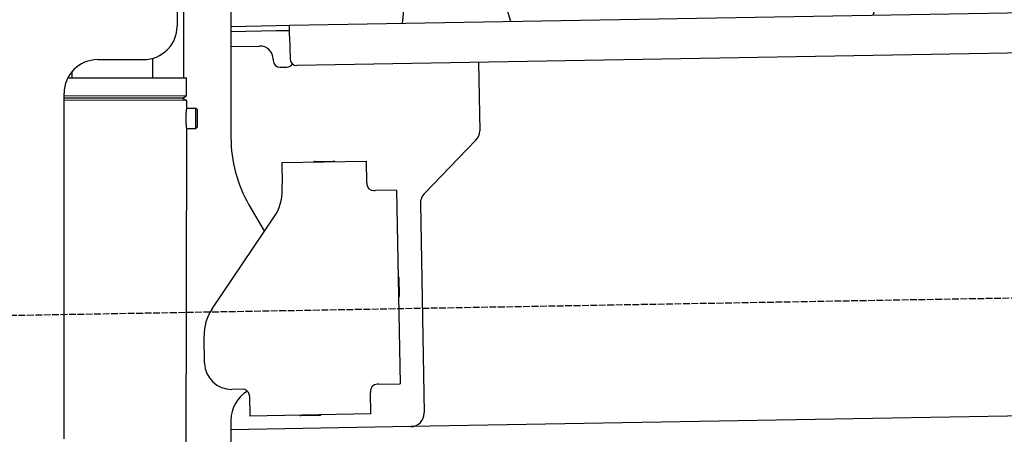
# Model space of a CAD drawing. Extents: x 562 to 7231, y 5767 to 12026.
# Tile 63 of 73: x 4451 to 5182, y 9879 to 10187. Entities that reach past the tile are written whole.
import ezdxf

# ---------------------------------------------------------------- set-up
doc = ezdxf.new("R2010")
doc.units = 0
doc.linetypes.add('GEN3', pattern=[6.25, 5, -1.25])
doc.layers.get('0').update_dxf_attribs({"linetype": 'CONTINUOUS'})
doc.layers.add('3', color=6, linetype='GEN3')
doc.layers.add('CAR', color=10, linetype='CONTINUOUS')

msp = doc.modelspace()

# ---------------------------------------------------------------- linework, layer by layer
for p, q in [((4567.567, 10220.979), (4567.567, 10182.479)), ((4572.567, 10143.897), (4572.567, 10222.479)), ((4607.567, 10221.479), (4607.567, 10099.537)), ((4651.048, 10183.011), (6015.84, 10206.834)), ((4607.567, 10182.252), (4641.049, 10182.837)), ((4641.119, 10178.837), (4607.567, 10178.252)), ((4641.049, 10182.837), (4651.048, 10183.011)), ((4651.117, 10179.012), (4641.119, 10178.837)), ((4651.187, 10175.012), (4651.048, 10183.011)), ((6011.364, 10176.751), (4656.57, 10153.103)), ((4651.187, 10175.012), (4651.484, 10158.015)), ((4607.567, 10167.25), (4628.813, 10167.621)), ((4508.567, 10157.479), (4542.567, 10157.479)), ((4549.567, 10143.933), (4549.589, 10158.486)), ((4638.986, 10157.797), (4639.003, 10156.797)), ((4791.55, 10155.459), (4792.437, 10104.609)), ((4489.567, 10144.025), (4489.574, 10148.736)), ((4644.09, 10151.885), (4649.089, 10151.972)), ((4486.395, 10144.03), (4574.567, 10143.894)), ((4574.546, 10130.626), (4574.567, 10143.894)), ((4483.567, 9875.479), (4483.567, 10132.479)), ((4483.567, 9875.479), (4483.567, 10132.479)), ((4483.567, 10130.767), (4574.546, 10130.626)), ((4483.567, 10129.035), (4571.543, 10128.899)), ((4571.543, 10128.899), (4483.567, 10129.035)), ((4574.541, 10127.162), (4483.567, 10127.303)), ((4571.543, 10128.899), (4574.546, 10130.626)), ((4571.543, 10128.899), (4574.541, 10127.162)), ((4572.567, 10128.306), (4572.567, 10129.488)), ((4574.541, 10127.162), (4574.532, 10121.394)), ((4574.532, 10121.394), (4581.532, 10121.383)), ((4581.509, 10106.384), (4581.532, 10121.383)), ((4582.53, 10120.382), (4581.532, 10121.383)), ((4582.53, 10120.382), (4582.51, 10107.382)), ((4574.509, 10106.394), (4571.788, 8191.896)), ((4574.509, 10106.394), (4581.509, 10106.384)), ((4582.51, 10107.382), (4581.509, 10106.384)), ((4789.632, 10097.488), (4751.179, 10057.669)), ((4645.329, 10080.896), (4708.319, 10081.995)), ((4669.816, 10081.823), (4683.814, 10082.068)), ((4708.599, 10065.998), (4708.319, 10081.995)), ((4645.329, 10080.896), (4645.608, 10064.898)), ((4645.682, 10060.659), (4645.608, 10064.898)), ((4708.599, 10065.998), (4708.616, 10064.998)), ((4713.703, 10060.086), (4714.702, 10060.103)), ((4730.7, 10060.383), (4714.702, 10060.103)), ((4730.7, 10060.383), (4733.213, 9916.405)), ((4620.964, 10049.537), (4632.425, 10029.685)), ((4748.374, 10050.548), (4751.094, 9894.713)), ((4593.55, 9972.051), (4639.704, 10040.476)), ((4732.334, 9995.401), (4732.579, 9981.403)), ((4587.921, 9931.871), (4587.572, 9951.868)), ((4717.216, 9916.125), (4716.216, 9916.108)), ((4717.216, 9916.125), (4733.213, 9916.405)), ((4616.266, 9912.363), (4608.267, 9912.223)), ((4621.352, 9907.451), (4621.614, 9892.453)), ((4711.304, 9911.021), (4711.321, 9910.022)), ((4711.6, 9894.024), (4711.321, 9910.022)), ((6241.042, 9910.719), (4741.27, 9884.54)), ((4711.6, 9894.024), (4621.614, 9892.453)), ((4673.615, 9892.861), (4659.617, 9892.617)), ((4607.567, 9889.479), (4607.567, 8415.847)), ((4741.27, 9884.54), (4607.567, 9882.207))]:
    msp.add_line(p, q)
for points in [[(4574.53, 10121.4, 0), (4574.53, 10121.4, 0), (4574.53, 10121.4, 0), (4574.53, 10121.4, 0), (4574.53, 10121.4, 0), (4574.53, 10121.4, 0), (4574.53, 10121.4, 0), (4574.53, 10121.4, 0), (4574.53, 10121.4, 0), (4574.53, 10121.4, 0), (4574.53, 10121.4, 0), (4574.53, 10121.4, 0), (4574.53, 10121.4, 0), (4574.53, 10121.4, 0), (4574.53, 10121.4, 0), (4574.53, 10121.4, 0), (4574.53, 10121.4, 0), (4574.53, 10121.4, 0), (4574.53, 10121.4, 0), (4574.53, 10121.4, 0), (4574.53, 10121.4, 0), (4574.53, 10121.4, 0), (4574.53, 10121.4, 0), (4574.53, 10121.3, 0), (4574.52, 10121.3, 0), (4574.52, 10121.3, 0), (4574.52, 10121.3, 0), (4574.52, 10121.3, 0), (4574.52, 10121.3, 0), (4574.52, 10121.3, 0), (4574.52, 10121.3, 0), (4574.52, 10121.3, 0), (4574.52, 10121.3, 0), (4574.52, 10121.3, 0), (4574.52, 10121.3, 0), (4574.52, 10121.3, 0), (4574.52, 10121.3, 0), (4574.51, 10121.3, 0), (4574.51, 10121.3, 0), (4574.51, 10121.3, 0), (4574.51, 10121.3, 0), (4574.51, 10121.2, 0), (4574.51, 10121.2, 0), (4574.51, 10121.2, 0), (4574.51, 10121.2, 0), (4574.51, 10121.2, 0), (4574.51, 10121.2, 0), (4574.5, 10121.2, 0), (4574.5, 10121.2, 0), (4574.5, 10121.2, 0), (4574.5, 10121.2, 0), (4574.5, 10121.2, 0), (4574.5, 10121.2, 0), (4574.5, 10121.1, 0), (4574.5, 10121.1, 0), (4574.5, 10121.1, 0), (4574.49, 10121.1, 0), (4574.49, 10121.1, 0), (4574.49, 10121.1, 0), (4574.49, 10121.1, 0), (4574.49, 10121.1, 0), (4574.49, 10121.1, 0), (4574.49, 10121, 0), (4574.48, 10121, 0), (4574.48, 10121, 0), (4574.48, 10121, 0), (4574.48, 10121, 0), (4574.48, 10121, 0), (4574.48, 10121, 0), (4574.47, 10121, 0), (4574.47, 10121, 0), (4574.47, 10120.9, 0), (4574.47, 10120.9, 0), (4574.47, 10120.9, 0), (4574.47, 10120.9, 0), (4574.46, 10120.9, 0), (4574.46, 10120.9, 0), (4574.46, 10120.9, 0), (4574.46, 10120.8, 0), (4574.46, 10120.8, 0), (4574.46, 10120.8, 0), (4574.45, 10120.8, 0), (4574.45, 10120.8, 0), (4574.45, 10120.8, 0), (4574.45, 10120.8, 0), (4574.45, 10120.7, 0), (4574.44, 10120.7, 0), (4574.44, 10120.7, 0), (4574.44, 10120.7, 0), (4574.44, 10120.7, 0), (4574.44, 10120.7, 0), (4574.43, 10120.6, 0), (4574.43, 10120.6, 0), (4574.43, 10120.6, 0), (4574.43, 10120.6, 0), (4574.43, 10120.6, 0), (4574.42, 10120.6, 0), (4574.42, 10120.5, 0), (4574.42, 10120.5, 0), (4574.42, 10120.5, 0), (4574.42, 10120.5, 0), (4574.41, 10120.5, 0), (4574.41, 10120.5, 0), (4574.41, 10120.4, 0), (4574.41, 10120.4, 0), (4574.4, 10120.4, 0), (4574.4, 10120.4, 0), (4574.4, 10120.4, 0), (4574.4, 10120.3, 0), (4574.4, 10120.3, 0), (4574.39, 10120.3, 0), (4574.39, 10120.3, 0), (4574.39, 10120.3, 0), (4574.39, 10120.3, 0), (4574.38, 10120.2, 0), (4574.38, 10120.2, 0), (4574.38, 10120.2, 0), (4574.38, 10120.2, 0), (4574.37, 10120.1, 0), (4574.37, 10120.1, 0), (4574.37, 10120.1, 0), (4574.37, 10120.1, 0), (4574.36, 10120.1, 0), (4574.36, 10120, 0), (4574.36, 10120, 0), (4574.36, 10120, 0), (4574.35, 10120, 0), (4574.35, 10120, 0), (4574.35, 10119.9, 0), (4574.35, 10119.9, 0), (4574.35, 10119.9, 0), (4574.34, 10119.9, 0), (4574.34, 10119.9, 0), (4574.34, 10119.8, 0), (4574.34, 10119.8, 0), (4574.33, 10119.8, 0), (4574.33, 10119.8, 0), (4574.33, 10119.7, 0), (4574.33, 10119.7, 0), (4574.32, 10119.7, 0), (4574.32, 10119.7, 0), (4574.32, 10119.6, 0), (4574.32, 10119.6, 0), (4574.31, 10119.6, 0), (4574.31, 10119.6, 0), (4574.31, 10119.6, 0), (4574.31, 10119.5, 0), (4574.3, 10119.5, 0), (4574.3, 10119.5, 0), (4574.3, 10119.5, 0), (4574.3, 10119.4, 0), (4574.29, 10119.4, 0), (4574.29, 10119.4, 0), (4574.29, 10119.4, 0), (4574.29, 10119.3, 0), (4574.28, 10119.3, 0), (4574.28, 10119.3, 0), (4574.28, 10119.3, 0), (4574.28, 10119.2, 0), (4574.27, 10119.2, 0), (4574.27, 10119.2, 0), (4574.27, 10119.2, 0), (4574.27, 10119.1, 0), (4574.26, 10119.1, 0), (4574.26, 10119.1, 0), (4574.26, 10119.1, 0), (4574.26, 10119, 0), (4574.25, 10119, 0), (4574.25, 10119, 0), (4574.25, 10119, 0), (4574.25, 10118.9, 0), (4574.24, 10118.9, 0), (4574.24, 10118.9, 0), (4574.24, 10118.8, 0), (4574.24, 10118.8, 0), (4574.23, 10118.8, 0), (4574.23, 10118.8, 0), (4574.23, 10118.7, 0), (4574.23, 10118.7, 0), (4574.22, 10118.7, 0), (4574.22, 10118.7, 0), (4574.22, 10118.6, 0), (4574.22, 10118.6, 0), (4574.21, 10118.6, 0), (4574.21, 10118.5, 0), (4574.21, 10118.5, 0), (4574.21, 10118.5, 0), (4574.2, 10118.5, 0), (4574.2, 10118.4, 0), (4574.2, 10118.4, 0), (4574.2, 10118.4, 0), (4574.19, 10118.3, 0), (4574.19, 10118.3, 0), (4574.19, 10118.3, 0), (4574.19, 10118.2, 0), (4574.18, 10118.2, 0), (4574.18, 10118.2, 0), (4574.18, 10118.2, 0), (4574.18, 10118.1, 0), (4574.17, 10118.1, 0), (4574.17, 10118.1, 0), (4574.17, 10118, 0), (4574.17, 10118, 0), (4574.16, 10118, 0), (4574.16, 10117.9, 0), (4574.16, 10117.9, 0), (4574.16, 10117.9, 0), (4574.16, 10117.8, 0), (4574.15, 10117.8, 0), (4574.15, 10117.8, 0), (4574.15, 10117.7, 0), (4574.15, 10117.7, 0), (4574.14, 10117.7, 0), (4574.14, 10117.6, 0), (4574.14, 10117.6, 0), (4574.14, 10117.6, 0), (4574.13, 10117.6, 0), (4574.13, 10117.5, 0), (4574.13, 10117.5, 0), (4574.13, 10117.5, 0), (4574.13, 10117.4, 0), (4574.12, 10117.4, 0), (4574.12, 10117.4, 0), (4574.12, 10117.3, 0), (4574.12, 10117.3, 0), (4574.12, 10117.3, 0), (4574.11, 10117.2, 0), (4574.11, 10117.2, 0), (4574.11, 10117.2, 0), (4574.11, 10117.1, 0), (4574.1, 10117.1, 0), (4574.1, 10117.1, 0), (4574.1, 10117, 0), (4574.1, 10117, 0), (4574.1, 10116.9, 0), (4574.09, 10116.9, 0), (4574.09, 10116.9, 0), (4574.09, 10116.8, 0), (4574.09, 10116.8, 0), (4574.09, 10116.8, 0), (4574.09, 10116.7, 0), (4574.08, 10116.7, 0), (4574.08, 10116.7, 0), (4574.08, 10116.6, 0), (4574.08, 10116.6, 0), (4574.08, 10116.6, 0), (4574.07, 10116.5, 0), (4574.07, 10116.5, 0), (4574.07, 10116.5, 0), (4574.07, 10116.4, 0), (4574.07, 10116.4, 0), (4574.07, 10116.4, 0), (4574.06, 10116.3, 0), (4574.06, 10116.3, 0), (4574.06, 10116.2, 0), (4574.06, 10116.2, 0), (4574.06, 10116.2, 0), (4574.06, 10116.1, 0), (4574.05, 10116.1, 0), (4574.05, 10116.1, 0), (4574.05, 10116, 0), (4574.05, 10116, 0), (4574.05, 10116, 0), (4574.05, 10115.9, 0), (4574.05, 10115.9, 0), (4574.05, 10115.9, 0), (4574.04, 10115.8, 0), (4574.04, 10115.8, 0), (4574.04, 10115.7, 0), (4574.04, 10115.7, 0), (4574.04, 10115.7, 0), (4574.04, 10115.6, 0), (4574.04, 10115.6, 0), (4574.04, 10115.6, 0), (4574.03, 10115.5, 0), (4574.03, 10115.5, 0), (4574.03, 10115.5, 0), (4574.03, 10115.4, 0), (4574.03, 10115.4, 0), (4574.03, 10115.3, 0), (4574.03, 10115.3, 0), (4574.03, 10115.3, 0), (4574.03, 10115.2, 0), (4574.02, 10115.2, 0), (4574.02, 10115.2, 0), (4574.02, 10115.1, 0), (4574.02, 10115.1, 0), (4574.02, 10115.1, 0), (4574.02, 10115, 0), (4574.02, 10115, 0), (4574.02, 10114.9, 0), (4574.02, 10114.9, 0), (4574.02, 10114.9, 0), (4574.02, 10114.8, 0), (4574.02, 10114.8, 0), (4574.02, 10114.8, 0), (4574.01, 10114.7, 0), (4574.01, 10114.7, 0), (4574.01, 10114.7, 0), (4574.01, 10114.6, 0), (4574.01, 10114.6, 0), (4574.01, 10114.5, 0), (4574.01, 10114.5, 0), (4574.01, 10114.5, 0), (4574.01, 10114.4, 0), (4574.01, 10114.4, 0), (4574.01, 10114.4, 0), (4574.01, 10114.3, 0), (4574.01, 10114.3, 0), (4574.01, 10114.3, 0), (4574.01, 10114.2, 0), (4574.01, 10114.2, 0), (4574.01, 10114.1, 0), (4574.01, 10114.1, 0), (4574.01, 10114.1, 0), (4574.01, 10114, 0), (4574.01, 10114, 0), (4574.01, 10114, 0), (4574.01, 10113.9, 0), (4574.01, 10113.9, 0)], [(4574.01, 10113.9, 0), (4574.01, 10113.9, 0), (4574.01, 10113.8, 0), (4574.01, 10113.8, 0), (4574.01, 10113.8, 0), (4574.01, 10113.7, 0), (4574.01, 10113.7, 0), (4574.01, 10113.6, 0), (4574.01, 10113.6, 0), (4574.01, 10113.6, 0), (4574.01, 10113.5, 0), (4574.01, 10113.5, 0), (4574.01, 10113.5, 0), (4574.01, 10113.4, 0), (4574.01, 10113.4, 0), (4574.01, 10113.4, 0), (4574.01, 10113.3, 0), (4574.01, 10113.3, 0), (4574.01, 10113.2, 0), (4574.01, 10113.2, 0), (4574.01, 10113.2, 0), (4574.01, 10113.1, 0), (4574.01, 10113.1, 0), (4574.01, 10113.1, 0), (4574.01, 10113, 0), (4574.01, 10113, 0), (4574.01, 10113, 0), (4574.01, 10112.9, 0), (4574.01, 10112.9, 0), (4574.02, 10112.8, 0), (4574.02, 10112.8, 0), (4574.02, 10112.8, 0), (4574.02, 10112.7, 0), (4574.02, 10112.7, 0), (4574.02, 10112.7, 0), (4574.02, 10112.6, 0), (4574.02, 10112.6, 0), (4574.02, 10112.6, 0), (4574.02, 10112.5, 0), (4574.02, 10112.5, 0), (4574.02, 10112.4, 0), (4574.02, 10112.4, 0), (4574.03, 10112.4, 0), (4574.03, 10112.3, 0), (4574.03, 10112.3, 0), (4574.03, 10112.3, 0), (4574.03, 10112.2, 0), (4574.03, 10112.2, 0), (4574.03, 10112.2, 0), (4574.03, 10112.1, 0), (4574.03, 10112.1, 0), (4574.04, 10112, 0), (4574.04, 10112, 0), (4574.04, 10112, 0), (4574.04, 10111.9, 0), (4574.04, 10111.9, 0), (4574.04, 10111.9, 0), (4574.04, 10111.8, 0), (4574.04, 10111.8, 0), (4574.05, 10111.8, 0), (4574.05, 10111.7, 0), (4574.05, 10111.7, 0), (4574.05, 10111.7, 0), (4574.05, 10111.6, 0), (4574.05, 10111.6, 0), (4574.05, 10111.5, 0), (4574.06, 10111.5, 0), (4574.06, 10111.5, 0), (4574.06, 10111.4, 0), (4574.06, 10111.4, 0), (4574.06, 10111.4, 0), (4574.06, 10111.3, 0), (4574.06, 10111.3, 0), (4574.07, 10111.3, 0), (4574.07, 10111.2, 0), (4574.07, 10111.2, 0), (4574.07, 10111.2, 0), (4574.07, 10111.1, 0), (4574.07, 10111.1, 0), (4574.08, 10111, 0), (4574.08, 10111, 0), (4574.08, 10111, 0), (4574.08, 10110.9, 0), (4574.08, 10110.9, 0), (4574.09, 10110.9, 0), (4574.09, 10110.8, 0), (4574.09, 10110.8, 0), (4574.09, 10110.8, 0), (4574.09, 10110.7, 0), (4574.09, 10110.7, 0), (4574.1, 10110.7, 0), (4574.1, 10110.6, 0), (4574.1, 10110.6, 0), (4574.1, 10110.6, 0), (4574.1, 10110.5, 0), (4574.11, 10110.5, 0), (4574.11, 10110.5, 0), (4574.11, 10110.4, 0), (4574.11, 10110.4, 0), (4574.12, 10110.4, 0), (4574.12, 10110.3, 0), (4574.12, 10110.3, 0), (4574.12, 10110.3, 0), (4574.12, 10110.2, 0), (4574.13, 10110.2, 0), (4574.13, 10110.2, 0), (4574.13, 10110.1, 0), (4574.13, 10110.1, 0), (4574.13, 10110.1, 0), (4574.14, 10110, 0), (4574.14, 10110, 0), (4574.14, 10110, 0), (4574.14, 10109.9, 0), (4574.15, 10109.9, 0), (4574.15, 10109.9, 0), (4574.15, 10109.9, 0), (4574.15, 10109.8, 0), (4574.15, 10109.8, 0), (4574.16, 10109.8, 0), (4574.16, 10109.7, 0), (4574.16, 10109.7, 0), (4574.16, 10109.7, 0), (4574.17, 10109.6, 0), (4574.17, 10109.6, 0), (4574.17, 10109.6, 0), (4574.17, 10109.5, 0), (4574.18, 10109.5, 0), (4574.18, 10109.5, 0), (4574.18, 10109.5, 0), (4574.18, 10109.4, 0), (4574.19, 10109.4, 0), (4574.19, 10109.4, 0), (4574.19, 10109.3, 0), (4574.19, 10109.3, 0), (4574.19, 10109.3, 0), (4574.2, 10109.3, 0), (4574.2, 10109.2, 0), (4574.2, 10109.2, 0), (4574.2, 10109.2, 0), (4574.21, 10109.1, 0), (4574.21, 10109.1, 0), (4574.21, 10109.1, 0), (4574.21, 10109.1, 0), (4574.22, 10109, 0), (4574.22, 10109, 0), (4574.22, 10109, 0), (4574.22, 10108.9, 0), (4574.23, 10108.9, 0), (4574.23, 10108.9, 0), (4574.23, 10108.9, 0), (4574.23, 10108.8, 0), (4574.24, 10108.8, 0), (4574.24, 10108.8, 0), (4574.24, 10108.8, 0), (4574.24, 10108.7, 0), (4574.25, 10108.7, 0), (4574.25, 10108.7, 0), (4574.25, 10108.7, 0), (4574.25, 10108.6, 0), (4574.25, 10108.6, 0), (4574.26, 10108.6, 0), (4574.26, 10108.6, 0), (4574.26, 10108.5, 0), (4574.26, 10108.5, 0), (4574.27, 10108.5, 0), (4574.27, 10108.5, 0), (4574.27, 10108.4, 0), (4574.27, 10108.4, 0), (4574.28, 10108.4, 0), (4574.28, 10108.4, 0), (4574.28, 10108.3, 0), (4574.28, 10108.3, 0), (4574.29, 10108.3, 0), (4574.29, 10108.3, 0), (4574.29, 10108.2, 0), (4574.29, 10108.2, 0), (4574.3, 10108.2, 0), (4574.3, 10108.2, 0), (4574.3, 10108.1, 0), (4574.3, 10108.1, 0), (4574.31, 10108.1, 0), (4574.31, 10108.1, 0), (4574.31, 10108.1, 0), (4574.31, 10108, 0), (4574.31, 10108, 0), (4574.32, 10108, 0), (4574.32, 10108, 0), (4574.32, 10107.9, 0), (4574.32, 10107.9, 0), (4574.33, 10107.9, 0), (4574.33, 10107.9, 0), (4574.33, 10107.9, 0), (4574.33, 10107.8, 0), (4574.34, 10107.8, 0), (4574.34, 10107.8, 0), (4574.34, 10107.8, 0), (4574.34, 10107.7, 0), (4574.35, 10107.7, 0), (4574.35, 10107.7, 0), (4574.35, 10107.7, 0), (4574.35, 10107.7, 0), (4574.35, 10107.6, 0), (4574.36, 10107.6, 0), (4574.36, 10107.6, 0), (4574.36, 10107.6, 0), (4574.36, 10107.6, 0), (4574.37, 10107.5, 0), (4574.37, 10107.5, 0), (4574.37, 10107.5, 0), (4574.37, 10107.5, 0), (4574.38, 10107.5, 0), (4574.38, 10107.4, 0), (4574.38, 10107.4, 0), (4574.38, 10107.4, 0), (4574.38, 10107.4, 0), (4574.39, 10107.4, 0), (4574.39, 10107.3, 0), (4574.39, 10107.3, 0), (4574.39, 10107.3, 0), (4574.39, 10107.3, 0), (4574.4, 10107.3, 0), (4574.4, 10107.3, 0), (4574.4, 10107.2, 0), (4574.4, 10107.2, 0), (4574.41, 10107.2, 0), (4574.41, 10107.2, 0), (4574.41, 10107.2, 0), (4574.41, 10107.2, 0), (4574.41, 10107.1, 0), (4574.42, 10107.1, 0), (4574.42, 10107.1, 0), (4574.42, 10107.1, 0), (4574.42, 10107.1, 0), (4574.42, 10107.1, 0), (4574.42, 10107, 0), (4574.43, 10107, 0), (4574.43, 10107, 0), (4574.43, 10107, 0), (4574.43, 10107, 0), (4574.43, 10107, 0), (4574.44, 10107, 0), (4574.44, 10106.9, 0), (4574.44, 10106.9, 0), (4574.44, 10106.9, 0), (4574.44, 10106.9, 0), (4574.44, 10106.9, 0), (4574.45, 10106.9, 0), (4574.45, 10106.9, 0), (4574.45, 10106.8, 0), (4574.45, 10106.8, 0), (4574.45, 10106.8, 0), (4574.45, 10106.8, 0), (4574.46, 10106.8, 0), (4574.46, 10106.8, 0), (4574.46, 10106.8, 0), (4574.46, 10106.8, 0), (4574.46, 10106.8, 0), (4574.46, 10106.7, 0), (4574.46, 10106.7, 0), (4574.47, 10106.7, 0), (4574.47, 10106.7, 0), (4574.47, 10106.7, 0), (4574.47, 10106.7, 0), (4574.47, 10106.7, 0), (4574.47, 10106.7, 0), (4574.47, 10106.7, 0), (4574.48, 10106.6, 0), (4574.48, 10106.6, 0), (4574.48, 10106.6, 0), (4574.48, 10106.6, 0), (4574.48, 10106.6, 0), (4574.48, 10106.6, 0), (4574.48, 10106.6, 0), (4574.48, 10106.6, 0), (4574.48, 10106.6, 0), (4574.49, 10106.6, 0), (4574.49, 10106.6, 0), (4574.49, 10106.6, 0), (4574.49, 10106.5, 0), (4574.49, 10106.5, 0), (4574.49, 10106.5, 0), (4574.49, 10106.5, 0), (4574.49, 10106.5, 0), (4574.49, 10106.5, 0), (4574.49, 10106.5, 0), (4574.49, 10106.5, 0), (4574.5, 10106.5, 0), (4574.5, 10106.5, 0), (4574.5, 10106.5, 0), (4574.5, 10106.5, 0), (4574.5, 10106.5, 0), (4574.5, 10106.5, 0), (4574.5, 10106.5, 0), (4574.5, 10106.5, 0), (4574.5, 10106.5, 0), (4574.5, 10106.4, 0), (4574.5, 10106.4, 0), (4574.5, 10106.4, 0), (4574.5, 10106.4, 0), (4574.5, 10106.4, 0), (4574.5, 10106.4, 0), (4574.5, 10106.4, 0), (4574.51, 10106.4, 0), (4574.51, 10106.4, 0), (4574.51, 10106.4, 0), (4574.51, 10106.4, 0), (4574.51, 10106.4, 0), (4574.51, 10106.4, 0), (4574.51, 10106.4, 0), (4574.51, 10106.4, 0), (4574.51, 10106.4, 0), (4574.51, 10106.4, 0), (4574.51, 10106.4, 0), (4574.51, 10106.4, 0), (4574.51, 10106.4, 0), (4574.51, 10106.4, 0), (4574.51, 10106.4, 0), (4574.51, 10106.4, 0), (4574.51, 10106.4, 0), (4574.51, 10106.4, 0)], [(4621.35, 9907.45, 0), (4621.35, 9907.46, 0), (4621.35, 9907.47, 0), (4621.35, 9907.47, 0), (4621.35, 9907.48, 0), (4621.35, 9907.49, 0), (4621.35, 9907.5, 0), (4621.35, 9907.51, 0), (4621.35, 9907.51, 0), (4621.35, 9907.52, 0), (4621.35, 9907.53, 0), (4621.35, 9907.54, 0), (4621.35, 9907.54, 0), (4621.35, 9907.55, 0), (4621.35, 9907.56, 0), (4621.35, 9907.57, 0), (4621.35, 9907.57, 0), (4621.35, 9907.58, 0), (4621.35, 9907.59, 0), (4621.35, 9907.6, 0), (4621.35, 9907.61, 0), (4621.35, 9907.61, 0), (4621.35, 9907.62, 0), (4621.35, 9907.63, 0), (4621.35, 9907.64, 0), (4621.35, 9907.64, 0), (4621.34, 9907.65, 0), (4621.34, 9907.66, 0), (4621.34, 9907.67, 0), (4621.34, 9907.68, 0), (4621.34, 9907.68, 0), (4621.34, 9907.69, 0), (4621.34, 9907.7, 0), (4621.34, 9907.71, 0), (4621.34, 9907.72, 0), (4621.34, 9907.72, 0), (4621.34, 9907.73, 0), (4621.34, 9907.74, 0), (4621.34, 9907.75, 0), (4621.34, 9907.75, 0), (4621.34, 9907.76, 0), (4621.34, 9907.77, 0), (4621.34, 9907.78, 0), (4621.34, 9907.79, 0), (4621.33, 9907.79, 0), (4621.33, 9907.8, 0), (4621.33, 9907.81, 0), (4621.33, 9907.82, 0), (4621.33, 9907.83, 0), (4621.33, 9907.83, 0), (4621.33, 9907.84, 0), (4621.33, 9907.85, 0), (4621.33, 9907.86, 0), (4621.33, 9907.86, 0), (4621.33, 9907.87, 0), (4621.33, 9907.88, 0), (4621.33, 9907.89, 0), (4621.32, 9907.9, 0), (4621.32, 9907.9, 0), (4621.32, 9907.91, 0), (4621.32, 9907.92, 0), (4621.32, 9907.93, 0), (4621.32, 9907.94, 0), (4621.32, 9907.94, 0), (4621.32, 9907.95, 0), (4621.32, 9907.96, 0), (4621.32, 9907.97, 0), (4621.32, 9907.97, 0), (4621.31, 9907.98, 0), (4621.31, 9907.99, 0), (4621.31, 9908, 0), (4621.31, 9908.01, 0), (4621.31, 9908.01, 0), (4621.31, 9908.02, 0), (4621.31, 9908.03, 0), (4621.31, 9908.04, 0), (4621.31, 9908.05, 0), (4621.31, 9908.05, 0), (4621.3, 9908.06, 0), (4621.3, 9908.07, 0), (4621.3, 9908.08, 0), (4621.3, 9908.09, 0), (4621.3, 9908.09, 0), (4621.3, 9908.1, 0), (4621.3, 9908.11, 0), (4621.3, 9908.12, 0), (4621.29, 9908.12, 0), (4621.29, 9908.13, 0), (4621.29, 9908.14, 0), (4621.29, 9908.15, 0), (4621.29, 9908.16, 0), (4621.29, 9908.16, 0), (4621.29, 9908.17, 0), (4621.29, 9908.18, 0), (4621.28, 9908.19, 0), (4621.28, 9908.2, 0), (4621.28, 9908.2, 0), (4621.28, 9908.21, 0), (4621.28, 9908.22, 0), (4621.28, 9908.23, 0), (4621.28, 9908.24, 0), (4621.28, 9908.24, 0), (4621.27, 9908.25, 0), (4621.27, 9908.26, 0), (4621.27, 9908.27, 0), (4621.27, 9908.28, 0), (4621.27, 9908.28, 0), (4621.27, 9908.29, 0), (4621.26, 9908.3, 0), (4621.26, 9908.31, 0), (4621.26, 9908.31, 0), (4621.26, 9908.32, 0), (4621.26, 9908.33, 0), (4621.26, 9908.34, 0), (4621.26, 9908.35, 0), (4621.25, 9908.35, 0), (4621.25, 9908.36, 0), (4621.25, 9908.37, 0), (4621.25, 9908.38, 0), (4621.25, 9908.39, 0), (4621.25, 9908.39, 0), (4621.24, 9908.4, 0), (4621.24, 9908.41, 0), (4621.24, 9908.42, 0), (4621.24, 9908.43, 0), (4621.24, 9908.43, 0), (4621.24, 9908.44, 0), (4621.23, 9908.45, 0)]]:
    msp.add_polyline3d(points)
for centre, radius, start, end in [((4542.567, 10182.479), 25, 270, 0), ((4628.987, 10157.622), 10, 1, 91), ((4508.567, 10132.479), 25, 90, 180), ((4644.003, 10156.884), 5, 181, 271), ((4649.002, 10156.972), 5, 271, 327.763283), ((4656.483, 10158.102), 5, 181, 271), ((4782.439, 10104.435), 10, 316, 1), ((4707.567, 10099.537), 100, 180, 210), ((4669.834, 10080.824), 1, 91, 151), ((4683.832, 10081.068), 1, 31, 91), ((4610.688, 10060.048), 35, 326, 1), ((4713.615, 10065.085), 5, 181, 271), ((4758.373, 10050.722), 10, 136, 181), ((4731.334, 9995.384), 1, 1, 61), ((4731.579, 9981.386), 1, 301, 1), ((4622.567, 9952.479), 35, 146, 181), ((4607.918, 9932.22), 20, 181, 271), ((4716.303, 9911.109), 5, 91, 181), ((4632.567, 9889.479), 25, 120.687219, 180), ((4616.353, 9907.364), 5, 12.536959, 91), ((4659.6, 9893.616), 1, 211, 271), ((4673.597, 9893.861), 1, 271, 331), ((4741.096, 9894.539), 10, 271, 1)]:
    msp.add_arc(centre, radius, start, end)
at = {"layer": '3'}
msp.add_line((1175.278, 9910.296), (6230.452, 9998.534), dxfattribs=at)
at = {"layer": 'CAR'}
for p, q in [((4815.6, 10185.89), (4799.368, 10238.565)), ((4735.067, 10184.484), (4739.657, 10232.468))]:
    msp.add_line(p, q, dxfattribs=at)
msp.add_arc((4760.88, 10323.68), 350, 337.68758, 204.351555, dxfattribs=at)

doc.saveas('drawing.dxf')
